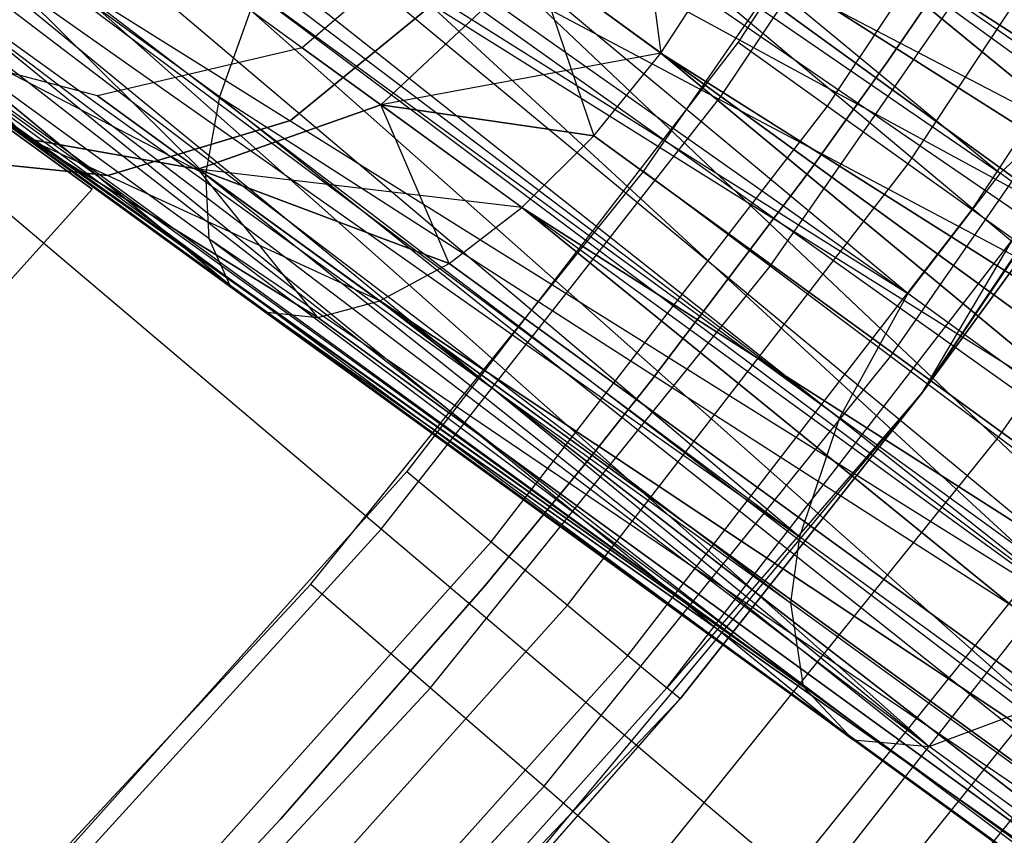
# Model space of a CAD drawing. Extents: x 0.3 to 7.1, y -3.38 to 3.38.
# Tile 249 of 256: x 4.89 to 5.11, y -1.15 to -0.97. Entities that reach past the tile are written whole.
import ezdxf

# ---------------------------------------------------------------- set-up
doc = ezdxf.new("R2010")
doc.units = 0
doc.header["$LTSCALE"] = 2.54
doc.layers.get('0').update_dxf_attribs({"linetype": 'CONTINUOUS'})

# ---------------------------------------------------------------- blocks, each defined once
blk = doc.blocks.new('SINGLES_B_BB_STL')
at = {"color": 0}
for p, q in [((4.83543, -0.77185, 41.63722), (5.11344, -1.00119, 41.47787)), ((4.83543, -0.77185, 41.63722), (5.11344, -1.00119, 41.47787)), ((5.09264, -1.02825, 41.47603), (4.80861, -0.79193, 41.63025)), ((4.80861, -0.79193, 41.63025), (5.11344, -1.00119, 41.47787)), ((4.80861, -0.79193, 41.63025), (5.11344, -1.00119, 41.47787)), ((5.09264, -1.02825, 41.47603), (4.80861, -0.79193, 41.63025)), ((4.79167, -0.81606, 41.63059), (5.09264, -1.02825, 41.47603)), ((4.79167, -0.81606, 41.63059), (5.09264, -1.02825, 41.47603)), ((4.78459, -0.83463, 41.63424), (5.07732, -1.05623, 41.48405)), ((4.78459, -0.83463, 41.63424), (5.07732, -1.05623, 41.48405)), ((4.78459, -0.83463, 41.63424), (5.09264, -1.02825, 41.47603)), ((4.78459, -0.83463, 41.63424), (5.09264, -1.02825, 41.47603)), ((5.06831, -1.08296, 41.50071), (4.78296, -0.84162, 41.6362)), ((4.78296, -0.84162, 41.6362), (5.07732, -1.05623, 41.48405)), ((4.78296, -0.84162, 41.6362), (5.07732, -1.05623, 41.48405)), ((5.06831, -1.08296, 41.50071), (4.78296, -0.84162, 41.6362)), ((4.78143, -0.8689, 41.64662), (5.06831, -1.08296, 41.50071)), ((4.78143, -0.8689, 41.64662), (5.06831, -1.08296, 41.50071)), ((5.1218, -0.86997, 42.10421), (5.05449, -0.9717, 42.10421)), ((5.1218, -0.86997, 42.10421), (5.05449, -0.9717, 42.10421)), ((4.97984, -0.87667, 41.76202), (5.19682, -1.02719, 41.64151)), ((4.97984, -0.87667, 41.76202), (5.19682, -1.02719, 41.64151)), ((5.05058, -0.98394, 5.06027), (5.11955, -0.88124, 5.06027)), ((5.05058, -0.98394, 5.06027), (5.11955, -0.88124, 5.06027)), ((4.7835, -0.88259, 41.65345), (5.06631, -1.09781, 41.51479)), ((4.7835, -0.88259, 41.65345), (5.06631, -1.09781, 41.51479)), ((4.7835, -0.88259, 41.65345), (5.06831, -1.08296, 41.50071)), ((4.7835, -0.88259, 41.65345), (5.06831, -1.08296, 41.50071)), ((5.0746, -0.98609, 42.10029), (5.1429, -0.88285, 42.10029)), ((5.0746, -0.98609, 42.10029), (5.1429, -0.88285, 42.10029)), ((4.99942, -0.88933, 14.39164), (5.28326, -1.09555, 14.58838)), ((4.99942, -0.88933, 14.39164), (5.28326, -1.09555, 14.58838)), ((4.99942, -0.88933, 13.86962), (5.28326, -1.09555, 13.67289)), ((4.99942, -0.88933, 13.86962), (5.28326, -1.09555, 13.67289)), ((5.09274, -0.99907, 42.08893), (5.16194, -0.89447, 42.08893)), ((5.09274, -0.99907, 42.08893), (5.16194, -0.89447, 42.08893)), ((5.06912, -1.11663, 41.54115), (4.78817, -0.89773, 41.66237)), ((4.78817, -0.89773, 41.66237), (5.06631, -1.09781, 41.51479)), ((4.78817, -0.89773, 41.66237), (5.06631, -1.09781, 41.51479)), ((5.06912, -1.11663, 41.54115), (4.78817, -0.89773, 41.66237)), ((5.09602, -1.05037, 41.65421), (5.1966, -0.90089, 41.65421)), ((5.09602, -1.05037, 41.65421), (5.1966, -0.90089, 41.65421)), ((5.05058, -0.98394, 5.06027), (4.93972, -0.9034, 5.19861)), ((5.05058, -0.98394, 5.06027), (4.93972, -0.9034, 5.19861)), ((5.0332, -1.00079, 42.18421), (5.10119, -0.90287, 42.18421)), ((5.0332, -1.00079, 42.18421), (5.10119, -0.90287, 42.18421)), ((5.10713, -1.00936, 42.07123), (5.17704, -0.90369, 42.07123)), ((5.10713, -1.00936, 42.07123), (5.17704, -0.90369, 42.07123)), ((5.25085, -1.12945, 14.59795), (4.98323, -0.90543, 14.39938)), ((5.25085, -1.12945, 14.59795), (4.98323, -0.90543, 14.39938)), ((5.28326, -1.09555, 14.58838), (4.98323, -0.90543, 14.39938)), ((5.28326, -1.09555, 14.58838), (4.98323, -0.90543, 14.39938)), ((4.98323, -0.90543, 13.86189), (5.28326, -1.09555, 13.67289)), ((4.98323, -0.90543, 13.86189), (5.28326, -1.09555, 13.67289)), ((5.19682, -1.02719, 41.64151), (4.96908, -0.90835, 41.76883)), ((4.96908, -0.90835, 41.76883), (5.18314, -1.05513, 41.65211)), ((4.96908, -0.90835, 41.76883), (5.18314, -1.05513, 41.65211)), ((5.19682, -1.02719, 41.64151), (4.96908, -0.90835, 41.76883)), ((5.02873, -0.91063, 14.06071), (5.03714, -0.97418, 14.04018)), ((5.02873, -0.91063, 14.06071), (5.03714, -0.97418, 14.04018)), ((5.19009, -0.91165, 42.02421), (5.09602, -1.05037, 41.65421)), ((5.19009, -0.91165, 42.02421), (5.09602, -1.05037, 41.65421)), ((4.80267, -0.92285, 41.68102), (5.06912, -1.11663, 41.54115)), ((4.80267, -0.92285, 41.68102), (5.06912, -1.11663, 41.54115)), ((5.0617, -1.02213, 42.18019), (5.13114, -0.92212, 42.18019)), ((5.0617, -1.02213, 42.18019), (5.13114, -0.92212, 42.18019)), ((4.80488, -0.92555, 41.68339), (5.06912, -1.11663, 41.54115)), ((4.80488, -0.92555, 41.68339), (5.06912, -1.11663, 41.54115)), ((4.96816, -0.92406, 14.40201), (5.25085, -1.12945, 14.59795)), ((5.22863, -1.17074, 14.58838), (4.96816, -0.92406, 14.40201)), ((5.22863, -1.17074, 14.58838), (4.96816, -0.92406, 14.40201)), ((4.96816, -0.92406, 14.40201), (5.25085, -1.12945, 14.59795)), ((5.25085, -1.12945, 13.66332), (4.96816, -0.92406, 13.85926)), ((4.96816, -0.92406, 13.85926), (5.28326, -1.09555, 13.67289)), ((4.96816, -0.92406, 13.85926), (5.28326, -1.09555, 13.67289)), ((5.25085, -1.12945, 13.66332), (4.96816, -0.92406, 13.85926)), ((4.8595, -0.92708, 13.95819), (4.93468, -1.00146, 13.89833)), ((4.93468, -1.00146, 14.36293), (4.8595, -0.92708, 14.30308)), ((4.93785, -0.98401, 13.88201), (4.8595, -0.92708, 13.95819)), ((4.93785, -0.98401, 13.88201), (4.8595, -0.92708, 13.95819)), ((4.8595, -0.92708, 13.95819), (4.93468, -1.00146, 13.89833)), ((4.93785, -0.98401, 14.37926), (4.8595, -0.92708, 14.30308)), ((4.93468, -1.00146, 14.36293), (4.8595, -0.92708, 14.30308)), ((4.93785, -0.98401, 14.37926), (4.8595, -0.92708, 14.30308)), ((5.14072, -1.10646, 41.6439), (4.95129, -0.93204, 41.76851)), ((4.95129, -0.93204, 41.76851), (5.18314, -1.05513, 41.65211)), ((4.95129, -0.93204, 41.76851), (5.18314, -1.05513, 41.65211)), ((4.95129, -0.93204, 41.76851), (5.16343, -1.08311, 41.6531)), ((4.95129, -0.93204, 41.76851), (5.16343, -1.08311, 41.6531)), ((5.14072, -1.10646, 41.6439), (4.95129, -0.93204, 41.76851)), ((5.36755, -1.13227, 14.45186), (5.0605, -0.93371, 14.23145)), ((5.36755, -1.13227, 14.45186), (5.0605, -0.93371, 14.23145)), ((5.35253, -1.17374, 14.43327), (5.0605, -0.93371, 14.23145)), ((5.35253, -1.17374, 14.43327), (5.0605, -0.93371, 14.23145)), ((5.0605, -0.93371, 14.02982), (5.36755, -1.13227, 13.80941)), ((5.0605, -0.93371, 14.02982), (5.36755, -1.13227, 13.80941)), ((5.0605, -0.93371, 14.02982), (5.35253, -1.17374, 13.82799)), ((5.0605, -0.93371, 14.02982), (5.35253, -1.17374, 13.82799)), ((5.08878, -1.0424, 42.16836), (5.15959, -0.9404, 42.16836)), ((5.08878, -1.0424, 42.16836), (5.15959, -0.9404, 42.16836)), ((4.82276, -0.94202, 41.70038), (5.06912, -1.11663, 41.54115)), ((4.82276, -0.94202, 41.70038), (5.06912, -1.11663, 41.54115)), ((4.99278, -0.94195, 14.10822), (4.95644, -0.97299, 14.10565)), ((4.99278, -0.94195, 14.15305), (4.95644, -0.97299, 14.15562)), ((4.99278, -0.94195, 14.10822), (4.95644, -0.97299, 14.10565)), ((4.99278, -0.94195, 14.15305), (4.95644, -0.97299, 14.15562)), ((5.08819, -0.97603, 41.9), (5.11102, -0.94264, 41.9)), ((5.11102, -0.94264, 41.7), (5.08819, -0.97603, 41.7)), ((5.11102, -0.94264, 41.7), (5.08819, -0.97603, 41.7)), ((5.08819, -0.97603, 41.9), (5.11102, -0.94264, 41.9)), ((4.93582, -0.94451, 41.76495), (5.14072, -1.10646, 41.6439)), ((4.93582, -0.94451, 41.76495), (5.14072, -1.10646, 41.6439)), ((4.95509, -0.94415, 14.39938), (5.22863, -1.17074, 14.58838)), ((4.95509, -0.94415, 14.39938), (5.22863, -1.17074, 14.58838)), ((4.95509, -0.94415, 13.86189), (5.22863, -1.17074, 13.67289)), ((4.95509, -0.94415, 13.86189), (5.22863, -1.17074, 13.67289)), ((4.95509, -0.94415, 13.86189), (5.25085, -1.12945, 13.66332)), ((4.95509, -0.94415, 13.86189), (5.25085, -1.12945, 13.66332)), ((5.08041, -1.12866, 41.57321), (4.8306, -0.94712, 41.70694)), ((4.8306, -0.94712, 41.70694), (5.06912, -1.11663, 41.54115)), ((4.8306, -0.94712, 41.70694), (5.06912, -1.11663, 41.54115)), ((5.08041, -1.12866, 41.57321), (4.8306, -0.94712, 41.70694)), ((4.90915, -1.0048, 14.22658), (4.83217, -0.94887, 14.22658)), ((4.83217, -0.94887, 14.02658), (4.90915, -1.0048, 14.02658)), ((4.90915, -1.0048, 14.22658), (4.83217, -0.94887, 14.22658)), ((4.83217, -0.94887, 14.02658), (4.90915, -1.0048, 14.02658)), ((4.92946, -0.94834, 41.76296), (5.14072, -1.10646, 41.6439)), ((4.92946, -0.94834, 41.76296), (5.14072, -1.10646, 41.6439)), ((4.84307, -0.9533, 41.71655), (5.08041, -1.12866, 41.57321)), ((4.84307, -0.9533, 41.71655), (5.08041, -1.12866, 41.57321)), ((5.00863, -0.95346, 14.06789), (4.9741, -0.98582, 14.06071)), ((4.9741, -0.98582, 14.20056), (5.00863, -0.95346, 14.19337)), ((5.00863, -0.95346, 14.06789), (4.9741, -0.98582, 14.06071)), ((4.9741, -0.98582, 14.20056), (5.00863, -0.95346, 14.19337)), ((5.03714, -0.97418, 14.04018), (5.00863, -0.95346, 14.06789)), ((5.00863, -0.95346, 14.06789), (5.02207, -0.99281, 14.03755)), ((5.00863, -0.95346, 14.06789), (5.02207, -0.99281, 14.03755)), ((5.00863, -0.95346, 14.19337), (5.03714, -0.97418, 14.22109)), ((5.03714, -0.97418, 14.04018), (5.00863, -0.95346, 14.06789)), ((5.00863, -0.95346, 14.19337), (5.03714, -0.97418, 14.22109)), ((5.03714, -0.97418, 14.22109), (5.0502, -0.95409, 14.22372)), ((5.03714, -0.97418, 14.04018), (5.0502, -0.95409, 14.03755)), ((5.03714, -0.97418, 14.22109), (5.0502, -0.95409, 14.22372)), ((5.03714, -0.97418, 14.04018), (5.0502, -0.95409, 14.03755)), ((5.35253, -1.17374, 14.43327), (5.0502, -0.95409, 14.22372)), ((5.35253, -1.17374, 14.43327), (5.0502, -0.95409, 14.22372)), ((5.0502, -0.95409, 14.03755), (5.35253, -1.17374, 13.82799)), ((5.0502, -0.95409, 14.03755), (5.35253, -1.17374, 13.82799)), ((5.11306, -1.06058, 42.1493), (5.18511, -0.9568, 42.1493)), ((5.11306, -1.06058, 42.1493), (5.18511, -0.9568, 42.1493)), ((4.90376, -0.95821, 41.75264), (5.11867, -1.12214, 41.62686)), ((5.14072, -1.10646, 41.6439), (4.90376, -0.95821, 41.75264)), ((4.90376, -0.95821, 41.75264), (5.11867, -1.12214, 41.62686)), ((4.90376, -0.95821, 41.75264), (5.09746, -1.13016, 41.60224)), ((4.90376, -0.95821, 41.75264), (5.09746, -1.13016, 41.60224)), ((5.14072, -1.10646, 41.6439), (4.90376, -0.95821, 41.75264)), ((4.8742, -0.96057, 41.73706), (5.09746, -1.13016, 41.60224)), ((4.8742, -0.96057, 41.73706), (5.09746, -1.13016, 41.60224)), ((4.8742, -0.96057, 41.73706), (5.08041, -1.12866, 41.57321)), ((4.8742, -0.96057, 41.73706), (5.08041, -1.12866, 41.57321)), ((4.89055, -0.96036, 41.74614), (5.09746, -1.13016, 41.60224)), ((4.89055, -0.96036, 41.74614), (5.09746, -1.13016, 41.60224)), ((4.98703, -0.96216, 41.9), (4.9538, -0.98932, 41.9)), ((4.9538, -0.98932, 41.7), (4.98703, -0.96216, 41.7)), ((4.9538, -0.98932, 41.7), (4.98703, -0.96216, 41.7)), ((4.98703, -0.96216, 41.9), (4.9538, -0.98932, 41.9)), ((4.94479, -0.96453, 14.39164), (4.93785, -0.98401, 14.37926)), ((4.94479, -0.96453, 13.86962), (4.93785, -0.98401, 13.88201)), ((4.94479, -0.96453, 14.39164), (4.93785, -0.98401, 14.37926)), ((4.94479, -0.96453, 13.86962), (4.93785, -0.98401, 13.88201)), ((4.94479, -0.96453, 14.39164), (5.22863, -1.17074, 14.58838)), ((4.94479, -0.96453, 14.39164), (5.22863, -1.17074, 14.58838)), ((4.94479, -0.96453, 14.39164), (5.22168, -1.20998, 14.56186)), ((4.94479, -0.96453, 14.39164), (5.22168, -1.20998, 14.56186)), ((4.94479, -0.96453, 13.86962), (5.22863, -1.17074, 13.67289)), ((4.94479, -0.96453, 13.86962), (5.22863, -1.17074, 13.67289)), ((4.86833, -0.96711, 13.9829), (4.94014, -1.02641, 13.93882)), ((4.89488, -0.99352, 14.01272), (4.86833, -0.96711, 13.9829)), ((4.94014, -1.02641, 14.32245), (4.86833, -0.96711, 14.27836)), ((4.86833, -0.96711, 14.27836), (4.89488, -0.99352, 14.24855)), ((4.93468, -1.00146, 13.89833), (4.86833, -0.96711, 13.9829)), ((4.93468, -1.00146, 13.89833), (4.86833, -0.96711, 13.9829)), ((4.93546, -1.01588, 13.91764), (4.86833, -0.96711, 13.9829)), ((4.93546, -1.01588, 13.91764), (4.86833, -0.96711, 13.9829)), ((4.86833, -0.96711, 13.9829), (4.94014, -1.02641, 13.93882)), ((4.93546, -1.01588, 14.34362), (4.86833, -0.96711, 14.27836)), ((4.94014, -1.02641, 14.32245), (4.86833, -0.96711, 14.27836)), ((4.93546, -1.01588, 14.34362), (4.86833, -0.96711, 14.27836)), ((4.93468, -1.00146, 14.36293), (4.86833, -0.96711, 14.27836)), ((4.93468, -1.00146, 14.36293), (4.86833, -0.96711, 14.27836)), ((4.89488, -0.99352, 14.01272), (4.86833, -0.96711, 13.9829)), ((4.86833, -0.96711, 14.27836), (4.89488, -0.99352, 14.24855)), ((4.91036, -0.98379, 14.09854), (4.86509, -0.97189, 14.08851)), ((4.86509, -0.97189, 14.08851), (4.89488, -0.99352, 14.01272)), ((4.86509, -0.97189, 14.08851), (4.89488, -0.99352, 14.01272)), ((4.91036, -0.98379, 14.16273), (4.86509, -0.97189, 14.17276)), ((4.91036, -0.98379, 14.09854), (4.86509, -0.97189, 14.08851)), ((4.89488, -0.99352, 14.24855), (4.86509, -0.97189, 14.17276)), ((4.91036, -0.98379, 14.16273), (4.86509, -0.97189, 14.17276)), ((4.89488, -0.99352, 14.24855), (4.86509, -0.97189, 14.17276)), ((5.05449, -0.9717, 42.10421), (4.97994, -1.06825, 42.10421)), ((5.05449, -0.9717, 42.10421), (4.97994, -1.06825, 42.10421)), ((5.05449, -0.9717, 42.10421), (5.0746, -0.98609, 42.10029)), ((5.05449, -0.9717, 42.10421), (5.0746, -0.98609, 42.10029)), ((4.95644, -0.97299, 14.10565), (4.91036, -0.98379, 14.09854)), ((4.95644, -0.97299, 14.15562), (4.91036, -0.98379, 14.16273)), ((4.95644, -0.97299, 14.10565), (4.91036, -0.98379, 14.09854)), ((4.95644, -0.97299, 14.15562), (4.91036, -0.98379, 14.16273)), ((4.95644, -0.97299, 14.10565), (4.9741, -0.98582, 14.06071)), ((4.95644, -0.97299, 14.10565), (4.9741, -0.98582, 14.06071)), ((4.95644, -0.97299, 14.15562), (4.95644, -0.97299, 14.10565)), ((4.95644, -0.97299, 14.15562), (4.95644, -0.97299, 14.10565)), ((4.9741, -0.98582, 14.20056), (4.95644, -0.97299, 14.15562)), ((4.9741, -0.98582, 14.20056), (4.95644, -0.97299, 14.15562)), ((5.03714, -0.97418, 14.22109), (4.9741, -0.98582, 14.20056)), ((5.03714, -0.97418, 14.22109), (4.9741, -0.98582, 14.20056)), ((5.02207, -0.99281, 14.22372), (5.03714, -0.97418, 14.22109)), ((5.02207, -0.99281, 14.03755), (5.03714, -0.97418, 14.04018)), ((5.02207, -0.99281, 14.22372), (5.03714, -0.97418, 14.22109)), ((5.02207, -0.99281, 14.03755), (5.03714, -0.97418, 14.04018)), ((5.35253, -1.17374, 14.43327), (5.03714, -0.97418, 14.22109)), ((5.35253, -1.17374, 14.43327), (5.03714, -0.97418, 14.22109)), ((5.32439, -1.21246, 14.43327), (5.03714, -0.97418, 14.22109)), ((5.32439, -1.21246, 14.43327), (5.03714, -0.97418, 14.22109)), ((5.03714, -0.97418, 14.04018), (5.35253, -1.17374, 13.82799)), ((5.03714, -0.97418, 14.04018), (5.35253, -1.17374, 13.82799)), ((5.03714, -0.97418, 14.04018), (5.32439, -1.21246, 13.82799)), ((5.03714, -0.97418, 14.04018), (5.32439, -1.21246, 13.82799)), ((5.07072, -1.00049, 41.9), (5.08819, -0.97603, 41.9)), ((5.08819, -0.97603, 41.7), (5.07072, -1.00049, 41.7)), ((5.08819, -0.97603, 41.7), (5.07072, -1.00049, 41.7)), ((5.07072, -1.00049, 41.9), (5.08819, -0.97603, 41.9)), ((5.08819, -0.97603, 41.7), (5.08819, -0.97603, 41.9)), ((5.08819, -0.97603, 41.7), (5.08819, -0.97603, 41.9)), ((5.13622, -0.97979, 41.48944), (5.11344, -1.00119, 41.47787)), ((5.13622, -0.97979, 41.48944), (5.11344, -1.00119, 41.47787)), ((4.91036, -0.98379, 14.09854), (4.93305, -1.00028, 14.04079)), ((4.91036, -0.98379, 14.09854), (4.93305, -1.00028, 14.04079)), ((4.91036, -0.98379, 14.16273), (4.91036, -0.98379, 14.09854)), ((4.91036, -0.98379, 14.16273), (4.91036, -0.98379, 14.09854)), ((4.93305, -1.00028, 14.22048), (4.91036, -0.98379, 14.16273)), ((4.93305, -1.00028, 14.22048), (4.91036, -0.98379, 14.16273)), ((4.93785, -0.98401, 14.37926), (4.93468, -1.00146, 14.36293)), ((4.93785, -0.98401, 13.88201), (4.93468, -1.00146, 13.89833)), ((4.93785, -0.98401, 14.37926), (4.93468, -1.00146, 14.36293)), ((4.93785, -0.98401, 13.88201), (4.93468, -1.00146, 13.89833)), ((4.93785, -0.98401, 14.37926), (5.22168, -1.20998, 14.56186)), ((4.93785, -0.98401, 14.37926), (5.22168, -1.20998, 14.56186)), ((4.93785, -0.98401, 13.88201), (5.22168, -1.20998, 13.69941)), ((4.93785, -0.98401, 13.88201), (5.22168, -1.20998, 13.69941)), ((4.93785, -0.98401, 13.88201), (5.22863, -1.17074, 13.67289)), ((4.93785, -0.98401, 13.88201), (5.22863, -1.17074, 13.67289)), ((4.97421, -1.08127, 5.06027), (5.05058, -0.98394, 5.06027)), ((4.97421, -1.08127, 5.06027), (5.05058, -0.98394, 5.06027)), ((5.15347, -1.0587, 4.91283), (5.05058, -0.98394, 5.06027)), ((5.15347, -1.0587, 4.91283), (5.05058, -0.98394, 5.06027)), ((4.9741, -0.98582, 14.06071), (4.93305, -1.00028, 14.04079)), ((4.93305, -1.00028, 14.22048), (4.9741, -0.98582, 14.20056)), ((4.9741, -0.98582, 14.06071), (4.93305, -1.00028, 14.04079)), ((4.93305, -1.00028, 14.22048), (4.9741, -0.98582, 14.20056)), ((4.9741, -0.98582, 14.06071), (5.02207, -0.99281, 14.03755)), ((4.98949, -1.02152, 14.01743), (4.9741, -0.98582, 14.06071)), ((4.98949, -1.02152, 14.01743), (4.9741, -0.98582, 14.06071)), ((5.00587, -1.0089, 14.02982), (4.9741, -0.98582, 14.06071)), ((5.00587, -1.0089, 14.02982), (4.9741, -0.98582, 14.06071)), ((4.9741, -0.98582, 14.06071), (5.02207, -0.99281, 14.03755)), ((5.02207, -0.99281, 14.22372), (4.9741, -0.98582, 14.20056)), ((5.02207, -0.99281, 14.22372), (4.9741, -0.98582, 14.20056)), ((5.00587, -1.0089, 14.23145), (4.9741, -0.98582, 14.20056)), ((5.00587, -1.0089, 14.23145), (4.9741, -0.98582, 14.20056)), ((4.99894, -1.08407, 42.10029), (5.0746, -0.98609, 42.10029)), ((4.99894, -1.08407, 42.10029), (5.0746, -0.98609, 42.10029)), ((5.0746, -0.98609, 42.10029), (5.09274, -0.99907, 42.08893)), ((5.0746, -0.98609, 42.10029), (5.09274, -0.99907, 42.08893)), ((4.9538, -0.98932, 41.9), (4.9127, -1.00169, 41.9)), ((4.9127, -1.00169, 41.7), (4.9538, -0.98932, 41.7)), ((4.9127, -1.00169, 41.7), (4.9538, -0.98932, 41.7)), ((4.9538, -0.98932, 41.9), (4.9127, -1.00169, 41.9)), ((4.9538, -0.98932, 41.7), (4.9538, -0.98932, 41.9)), ((4.9538, -0.98932, 41.7), (4.9538, -0.98932, 41.9)), ((4.97421, -1.08127, 5.06027), (4.86961, -0.99276, 5.19861)), ((4.97421, -1.08127, 5.06027), (4.86961, -0.99276, 5.19861)), ((4.94014, -1.02641, 14.32245), (4.89488, -0.99352, 14.24855)), ((4.94845, -1.03245, 14.30065), (4.89488, -0.99352, 14.24855)), ((4.89488, -0.99352, 14.01272), (4.95992, -1.03365, 13.9818)), ((4.93305, -1.00028, 14.04079), (4.89488, -0.99352, 14.01272)), ((4.97387, -1.02993, 14.26016), (4.89488, -0.99352, 14.24855)), ((4.89488, -0.99352, 14.24855), (4.93305, -1.00028, 14.22048)), ((4.97387, -1.02993, 14.26016), (4.89488, -0.99352, 14.24855)), ((4.95992, -1.03365, 14.27947), (4.89488, -0.99352, 14.24855)), ((4.94014, -1.02641, 13.93882), (4.89488, -0.99352, 14.01272)), ((4.94014, -1.02641, 13.93882), (4.89488, -0.99352, 14.01272)), ((4.94845, -1.03245, 13.96062), (4.89488, -0.99352, 14.01272)), ((4.94845, -1.03245, 13.96062), (4.89488, -0.99352, 14.01272)), ((4.89488, -0.99352, 14.01272), (4.95992, -1.03365, 13.9818)), ((4.94845, -1.03245, 14.30065), (4.89488, -0.99352, 14.24855)), ((4.95992, -1.03365, 14.27947), (4.89488, -0.99352, 14.24855)), ((4.94014, -1.02641, 14.32245), (4.89488, -0.99352, 14.24855)), ((4.93305, -1.00028, 14.04079), (4.89488, -0.99352, 14.01272)), ((4.89488, -0.99352, 14.24855), (4.93305, -1.00028, 14.22048)), ((5.00587, -1.0089, 14.23145), (5.02207, -0.99281, 14.22372)), ((5.00587, -1.0089, 14.02982), (5.02207, -0.99281, 14.03755)), ((5.00587, -1.0089, 14.23145), (5.02207, -0.99281, 14.22372)), ((5.00587, -1.0089, 14.02982), (5.02207, -0.99281, 14.03755)), ((5.32439, -1.21246, 14.43327), (5.02207, -0.99281, 14.22372)), ((5.32439, -1.21246, 14.43327), (5.02207, -0.99281, 14.22372)), ((5.02207, -0.99281, 14.03755), (5.32439, -1.21246, 13.82799)), ((5.02207, -0.99281, 14.03755), (5.32439, -1.21246, 13.82799)), ((4.9127, -1.00169, 41.9), (4.86999, -0.99739, 41.9)), ((4.86999, -0.99739, 41.7), (4.9127, -1.00169, 41.7)), ((4.86999, -0.99739, 41.7), (4.9127, -1.00169, 41.7)), ((4.9127, -1.00169, 41.9), (4.86999, -0.99739, 41.9)), ((4.93305, -1.00028, 14.04079), (4.98949, -1.02152, 14.01743)), ((5.00587, -1.0089, 14.23145), (4.93305, -1.00028, 14.22048)), ((4.95992, -1.03365, 13.9818), (4.93305, -1.00028, 14.04079)), ((4.95992, -1.03365, 13.9818), (4.93305, -1.00028, 14.04079)), ((4.97387, -1.02993, 14.0011), (4.93305, -1.00028, 14.04079)), ((4.97387, -1.02993, 14.0011), (4.93305, -1.00028, 14.04079)), ((4.93305, -1.00028, 14.04079), (4.98949, -1.02152, 14.01743)), ((4.98949, -1.02152, 14.24384), (4.93305, -1.00028, 14.22048)), ((5.00587, -1.0089, 14.23145), (4.93305, -1.00028, 14.22048)), ((4.98949, -1.02152, 14.24384), (4.93305, -1.00028, 14.22048)), ((4.97387, -1.02993, 14.26016), (4.93305, -1.00028, 14.22048)), ((4.97387, -1.02993, 14.26016), (4.93305, -1.00028, 14.22048)), ((4.9584, -1.09362, 42.18421), (5.0332, -1.00079, 42.18421)), ((4.9584, -1.09362, 42.18421), (5.0332, -1.00079, 42.18421)), ((5.01608, -1.09833, 42.08893), (5.09274, -0.99907, 42.08893)), ((5.01608, -1.09833, 42.08893), (5.09274, -0.99907, 42.08893)), ((5.0617, -1.02213, 42.18019), (5.0332, -1.00079, 42.18421)), ((5.0617, -1.02213, 42.18019), (5.0332, -1.00079, 42.18421)), ((5.03503, -1.04776, 41.9), (5.07072, -1.00049, 41.9)), ((5.07072, -1.00049, 41.7), (5.03503, -1.04776, 41.7)), ((5.07072, -1.00049, 41.7), (5.03503, -1.04776, 41.7)), ((5.03503, -1.04776, 41.9), (5.07072, -1.00049, 41.9)), ((5.07072, -1.00049, 41.7), (5.07072, -1.00049, 41.9)), ((5.07072, -1.00049, 41.7), (5.07072, -1.00049, 41.9)), ((5.09274, -0.99907, 42.08893), (5.10713, -1.00936, 42.07123)), ((5.09274, -0.99907, 42.08893), (5.10713, -1.00936, 42.07123)), ((4.9127, -1.00169, 41.7), (4.9127, -1.00169, 41.9)), ((4.9127, -1.00169, 41.7), (4.9127, -1.00169, 41.9)), ((5.22168, -1.20998, 14.56186), (4.93468, -1.00146, 14.36293)), ((4.93468, -1.00146, 14.36293), (5.23159, -1.23816, 14.52447)), ((4.93468, -1.00146, 14.36293), (5.23159, -1.23816, 14.52447)), ((4.93468, -1.00146, 14.36293), (4.93546, -1.01588, 14.34362)), ((5.22168, -1.20998, 14.56186), (4.93468, -1.00146, 14.36293)), ((4.93468, -1.00146, 13.89833), (4.93546, -1.01588, 13.91764)), ((4.93468, -1.00146, 14.36293), (4.93546, -1.01588, 14.34362)), ((4.93468, -1.00146, 13.89833), (4.93546, -1.01588, 13.91764)), ((4.93468, -1.00146, 13.89833), (5.22168, -1.20998, 13.69941)), ((4.93468, -1.00146, 13.89833), (5.22168, -1.20998, 13.69941)), ((5.11344, -1.00119, 41.47787), (5.09264, -1.02825, 41.47603)), ((5.11344, -1.00119, 41.47787), (5.09264, -1.02825, 41.47603)), ((5.27161, -1.11611, 41.36851), (5.11344, -1.00119, 41.47787)), ((5.27161, -1.11611, 41.36851), (5.11344, -1.00119, 41.47787)), ((4.82237, -1.10118, 14.02658), (4.90915, -1.0048, 14.02658)), ((4.90915, -1.0048, 14.22658), (4.82237, -1.10118, 14.22658)), ((4.90915, -1.0048, 14.22658), (4.82237, -1.10118, 14.22658)), ((4.82237, -1.10118, 14.02658), (4.90915, -1.0048, 14.02658)), ((4.90915, -1.0048, 14.02658), (4.90915, -1.0048, 14.22658)), ((4.90915, -1.0048, 14.02658), (4.90915, -1.0048, 14.22658)), ((4.98949, -1.02152, 14.24384), (5.00587, -1.0089, 14.23145)), ((4.98949, -1.02152, 14.01743), (5.00587, -1.0089, 14.02982)), ((4.98949, -1.02152, 14.24384), (5.00587, -1.0089, 14.23145)), ((4.98949, -1.02152, 14.01743), (5.00587, -1.0089, 14.02982)), ((5.32439, -1.21246, 14.43327), (5.00587, -1.0089, 14.23145)), ((5.32439, -1.21246, 14.43327), (5.00587, -1.0089, 14.23145)), ((5.2896, -1.23957, 14.45186), (5.00587, -1.0089, 14.23145)), ((5.2896, -1.23957, 14.45186), (5.00587, -1.0089, 14.23145)), ((5.00587, -1.0089, 14.02982), (5.32439, -1.21246, 13.82799)), ((5.00587, -1.0089, 14.02982), (5.32439, -1.21246, 13.82799)), ((5.00587, -1.0089, 14.02982), (5.2896, -1.23957, 13.80941)), ((5.00587, -1.0089, 14.02982), (5.2896, -1.23957, 13.80941)), ((5.02969, -1.10965, 42.07123), (5.10713, -1.00936, 42.07123)), ((5.02969, -1.10965, 42.07123), (5.10713, -1.00936, 42.07123)), ((5.10713, -1.00936, 42.07123), (5.11637, -1.01597, 42.04893)), ((5.10713, -1.00936, 42.07123), (5.11637, -1.01597, 42.04893)), ((4.93546, -1.01588, 14.34362), (5.23159, -1.23816, 14.52447)), ((4.93546, -1.01588, 14.34362), (5.23159, -1.23816, 14.52447)), ((4.93546, -1.01588, 14.34362), (4.94014, -1.02641, 14.32245)), ((4.93546, -1.01588, 13.91764), (4.94014, -1.02641, 13.93882)), ((4.93546, -1.01588, 14.34362), (4.94014, -1.02641, 14.32245)), ((4.93546, -1.01588, 13.91764), (4.94014, -1.02641, 13.93882)), ((4.93546, -1.01588, 13.91764), (5.23159, -1.23816, 13.7368)), ((4.93546, -1.01588, 13.91764), (5.23159, -1.23816, 13.7368)), ((4.93546, -1.01588, 13.91764), (5.22168, -1.20998, 13.69941)), ((4.93546, -1.01588, 13.91764), (5.22168, -1.20998, 13.69941)), ((5.03842, -1.11692, 42.04893), (5.11637, -1.01597, 42.04893)), ((5.03842, -1.11692, 42.04893), (5.11637, -1.01597, 42.04893)), ((5.09602, -1.05037, 42.02421), (5.11637, -1.01597, 42.04893)), ((5.09602, -1.05037, 42.02421), (5.11637, -1.01597, 42.04893)), ((5.09602, -1.05037, 42.02421), (5.11956, -1.01825, 42.02421)), ((5.11956, -1.01825, 42.02421), (5.09602, -1.05037, 41.65421)), ((5.11956, -1.01825, 42.02421), (5.09602, -1.05037, 41.65421)), ((5.09602, -1.05037, 42.02421), (5.11956, -1.01825, 42.02421)), ((4.97387, -1.02993, 14.26016), (4.98949, -1.02152, 14.24384)), ((4.97387, -1.02993, 14.0011), (4.98949, -1.02152, 14.01743)), ((4.97387, -1.02993, 14.26016), (4.98949, -1.02152, 14.24384)), ((4.97387, -1.02993, 14.0011), (4.98949, -1.02152, 14.01743)), ((4.98531, -1.11693, 42.18019), (5.0617, -1.02213, 42.18019)), ((4.98531, -1.11693, 42.18019), (5.0617, -1.02213, 42.18019)), ((5.2896, -1.23957, 14.45186), (4.98949, -1.02152, 14.24384)), ((5.2896, -1.23957, 14.45186), (4.98949, -1.02152, 14.24384)), ((4.98949, -1.02152, 14.01743), (5.2896, -1.23957, 13.80941)), ((4.98949, -1.02152, 14.01743), (5.2896, -1.23957, 13.80941)), ((5.08878, -1.0424, 42.16836), (5.0617, -1.02213, 42.18019)), ((5.08878, -1.0424, 42.16836), (5.0617, -1.02213, 42.18019)), ((5.23159, -1.23816, 14.52447), (4.94014, -1.02641, 14.32245)), ((5.23159, -1.23816, 14.52447), (4.94014, -1.02641, 14.32245)), ((4.94014, -1.02641, 13.93882), (5.23159, -1.23816, 13.7368)), ((4.94014, -1.02641, 13.93882), (5.23159, -1.23816, 13.7368)), ((4.95992, -1.03365, 14.27947), (4.97387, -1.02993, 14.26016)), ((4.95992, -1.03365, 13.9818), (4.97387, -1.02993, 14.0011)), ((4.95992, -1.03365, 14.27947), (4.97387, -1.02993, 14.26016)), ((4.95992, -1.03365, 13.9818), (4.97387, -1.02993, 14.0011)), ((5.2896, -1.23957, 14.45186), (4.97387, -1.02993, 14.26016)), ((5.2896, -1.23957, 14.45186), (4.97387, -1.02993, 14.26016)), ((5.25611, -1.24884, 14.48477), (4.97387, -1.02993, 14.26016)), ((5.25611, -1.24884, 14.48477), (4.97387, -1.02993, 14.26016)), ((4.97387, -1.02993, 14.0011), (5.2896, -1.23957, 13.80941)), ((4.97387, -1.02993, 14.0011), (5.2896, -1.23957, 13.80941)), ((4.97387, -1.02993, 14.0011), (5.25611, -1.24884, 13.7765)), ((4.97387, -1.02993, 14.0011), (5.25611, -1.24884, 13.7765)), ((5.09264, -1.02825, 41.47603), (5.07732, -1.05623, 41.48405)), ((5.09264, -1.02825, 41.47603), (5.07732, -1.05623, 41.48405)), ((5.25068, -1.14307, 41.36676), (5.09264, -1.02825, 41.47603)), ((5.25068, -1.14307, 41.36676), (5.09264, -1.02825, 41.47603)), ((5.25611, -1.24884, 14.48477), (4.94845, -1.03245, 14.30065)), ((4.94845, -1.03245, 14.30065), (4.95992, -1.03365, 14.27947)), ((5.25611, -1.24884, 14.48477), (4.94845, -1.03245, 14.30065)), ((5.23159, -1.23816, 14.52447), (4.94845, -1.03245, 14.30065)), ((5.23159, -1.23816, 14.52447), (4.94845, -1.03245, 14.30065)), ((4.94845, -1.03245, 13.96062), (5.23159, -1.23816, 13.7368)), ((4.94845, -1.03245, 13.96062), (4.95992, -1.03365, 13.9818)), ((4.94845, -1.03245, 14.30065), (4.95992, -1.03365, 14.27947)), ((4.94845, -1.03245, 13.96062), (4.95992, -1.03365, 13.9818)), ((4.94845, -1.03245, 13.96062), (5.25611, -1.24884, 13.7765)), ((4.94845, -1.03245, 13.96062), (5.25611, -1.24884, 13.7765)), ((4.94845, -1.03245, 13.96062), (5.23159, -1.23816, 13.7368)), ((5.25611, -1.24884, 14.48477), (4.95992, -1.03365, 14.27947)), ((5.25611, -1.24884, 14.48477), (4.95992, -1.03365, 14.27947)), ((4.95992, -1.03365, 13.9818), (5.25611, -1.24884, 13.7765)), ((4.95992, -1.03365, 13.9818), (5.25611, -1.24884, 13.7765)), ((5.01087, -1.13908, 42.16836), (5.08878, -1.0424, 42.16836)), ((5.01087, -1.13908, 42.16836), (5.08878, -1.0424, 42.16836)), ((5.11306, -1.06058, 42.1493), (5.08878, -1.0424, 42.16836)), ((5.11306, -1.06058, 42.1493), (5.08878, -1.0424, 42.16836)), ((5.02079, -1.0657, 41.9), (5.03503, -1.04776, 41.9)), ((5.03503, -1.04776, 41.7), (5.02079, -1.0657, 41.7)), ((5.03503, -1.04776, 41.7), (5.02079, -1.0657, 41.7)), ((5.02079, -1.0657, 41.9), (5.03503, -1.04776, 41.9)), ((5.03503, -1.04776, 41.7), (5.03503, -1.04776, 41.9)), ((5.03503, -1.04776, 41.7), (5.03503, -1.04776, 41.9)), ((4.9806, -1.18873, 41.65421), (5.09602, -1.05037, 41.65421)), ((4.9806, -1.18873, 41.65421), (5.09602, -1.05037, 41.65421)), ((5.09602, -1.05037, 42.02421), (5.03842, -1.11692, 42.04893)), ((5.09602, -1.05037, 42.02421), (5.03842, -1.11692, 42.04893)), ((5.09602, -1.05037, 41.65421), (5.04143, -1.11943, 42.02421)), ((5.04143, -1.11943, 42.02421), (5.09602, -1.05037, 42.02421)), ((5.09602, -1.05037, 41.65421), (5.04143, -1.11943, 42.02421)), ((5.04143, -1.11943, 42.02421), (5.09602, -1.05037, 42.02421)), ((5.09602, -1.05037, 42.02421), (5.09602, -1.05037, 41.65421)), ((5.09602, -1.05037, 42.02421), (5.09602, -1.05037, 41.65421)), ((5.07732, -1.05623, 41.48405), (5.06831, -1.08296, 41.50071)), ((5.07732, -1.05623, 41.48405), (5.06831, -1.08296, 41.50071)), ((5.2359, -1.17144, 41.3744), (5.07732, -1.05623, 41.48405)), ((5.2359, -1.17144, 41.3744), (5.07732, -1.05623, 41.48405)), ((5.0713, -1.16342, 4.91283), (5.15347, -1.0587, 4.91283)), ((5.0713, -1.16342, 4.91283), (5.15347, -1.0587, 4.91283)), ((5.03379, -1.15895, 42.1493), (5.11306, -1.06058, 42.1493)), ((5.03379, -1.15895, 42.1493), (5.11306, -1.06058, 42.1493)), ((5.13334, -1.07576, 42.12397), (5.11306, -1.06058, 42.1493)), ((5.13334, -1.07576, 42.12397), (5.11306, -1.06058, 42.1493)), ((4.99758, -1.09392, 41.9), (5.02079, -1.0657, 41.9)), ((5.02079, -1.0657, 41.7), (4.99758, -1.09392, 41.7)), ((5.02079, -1.0657, 41.7), (4.99758, -1.09392, 41.7)), ((4.99758, -1.09392, 41.9), (5.02079, -1.0657, 41.9)), ((5.02079, -1.0657, 41.7), (5.02079, -1.0657, 41.9)), ((5.02079, -1.0657, 41.7), (5.02079, -1.0657, 41.9)), ((4.97994, -1.06825, 42.10421), (4.89854, -1.1591, 42.10421)), ((4.97994, -1.06825, 42.10421), (4.89854, -1.1591, 42.10421)), ((4.97994, -1.06825, 42.10421), (4.99894, -1.08407, 42.10029)), ((4.97994, -1.06825, 42.10421), (4.99894, -1.08407, 42.10029)), ((5.05294, -1.17554, 42.12397), (5.13334, -1.07576, 42.12397)), ((5.05294, -1.17554, 42.12397), (5.13334, -1.07576, 42.12397)), ((4.89087, -1.1727, 5.06027), (4.97421, -1.08127, 5.06027)), ((4.89087, -1.1727, 5.06027), (4.97421, -1.08127, 5.06027)), ((5.0713, -1.16342, 4.91283), (4.97421, -1.08127, 5.06027)), ((5.0713, -1.16342, 4.91283), (4.97421, -1.08127, 5.06027)), ((5.06831, -1.08296, 41.50071), (5.06631, -1.09781, 41.51479)), ((5.06831, -1.08296, 41.50071), (5.06631, -1.09781, 41.51479)), ((5.22799, -1.19897, 41.3903), (5.06831, -1.08296, 41.50071)), ((5.22799, -1.19897, 41.3903), (5.06831, -1.08296, 41.50071)), ((4.91633, -1.17626, 42.10029), (4.99894, -1.08407, 42.10029)), ((4.91633, -1.17626, 42.10029), (4.99894, -1.08407, 42.10029)), ((4.99894, -1.08407, 42.10029), (5.01608, -1.09833, 42.08893)), ((4.99894, -1.08407, 42.10029), (5.01608, -1.09833, 42.08893)), ((5.06735, -1.18802, 42.09363), (5.1486, -1.08718, 42.09363)), ((5.06735, -1.18802, 42.09363), (5.1486, -1.08718, 42.09363)), ((4.87717, -1.18087, 42.18421), (4.9584, -1.09362, 42.18421)), ((4.87717, -1.18087, 42.18421), (4.9584, -1.09362, 42.18421)), ((4.95153, -1.14647, 41.9), (4.99758, -1.09392, 41.9)), ((4.99758, -1.09392, 41.7), (4.95153, -1.14647, 41.7)), ((4.99758, -1.09392, 41.7), (4.95153, -1.14647, 41.7)), ((4.95153, -1.14647, 41.9), (4.99758, -1.09392, 41.9)), ((4.9584, -1.09362, 42.18421), (4.98531, -1.11693, 42.18019)), ((4.9584, -1.09362, 42.18421), (4.98531, -1.11693, 42.18019)), ((4.99758, -1.09392, 41.7), (4.99758, -1.09392, 41.9)), ((4.99758, -1.09392, 41.7), (4.99758, -1.09392, 41.9)), ((5.07629, -1.19577, 42.05981), (5.15808, -1.09427, 42.05981)), ((5.07629, -1.19577, 42.05981), (5.15808, -1.09427, 42.05981)), ((4.93239, -1.19174, 42.08893), (5.01608, -1.09833, 42.08893)), ((4.93239, -1.19174, 42.08893), (5.01608, -1.09833, 42.08893)), ((5.01608, -1.09833, 42.08893), (5.02969, -1.10965, 42.07123)), ((5.01608, -1.09833, 42.08893), (5.02969, -1.10965, 42.07123)), ((5.06631, -1.09781, 41.51479), (5.06912, -1.11663, 41.54115)), ((5.22693, -1.21451, 41.40373), (5.06631, -1.09781, 41.51479)), ((5.06631, -1.09781, 41.51479), (5.06912, -1.11663, 41.54115)), ((5.22693, -1.21451, 41.40373), (5.06631, -1.09781, 41.51479)), ((4.94513, -1.20403, 42.07123), (5.02969, -1.10965, 42.07123)), ((4.94513, -1.20403, 42.07123), (5.02969, -1.10965, 42.07123)), ((5.02969, -1.10965, 42.07123), (5.03842, -1.11692, 42.04893)), ((5.02969, -1.10965, 42.07123), (5.03842, -1.11692, 42.04893)), ((4.98531, -1.11693, 42.18019), (4.90234, -1.20604, 42.18019)), ((4.98531, -1.11693, 42.18019), (4.90234, -1.20604, 42.18019)), ((4.95331, -1.21191, 42.04893), (5.03842, -1.11692, 42.04893)), ((4.95331, -1.21191, 42.04893), (5.03842, -1.11692, 42.04893)), ((4.98531, -1.11693, 42.18019), (5.01087, -1.13908, 42.16836)), ((4.98531, -1.11693, 42.18019), (5.01087, -1.13908, 42.16836)), ((5.04143, -1.11943, 42.02421), (5.03842, -1.11692, 42.04893)), ((5.04143, -1.11943, 42.02421), (5.03842, -1.11692, 42.04893)), ((5.06912, -1.11663, 41.54115), (5.08041, -1.12866, 41.57321)), ((5.23148, -1.23459, 41.42888), (5.06912, -1.11663, 41.54115)), ((5.06912, -1.11663, 41.54115), (5.08041, -1.12866, 41.57321)), ((5.23148, -1.23459, 41.42888), (5.06912, -1.11663, 41.54115)), ((5.04143, -1.11943, 42.02421), (4.95331, -1.21191, 42.04893)), ((5.04143, -1.11943, 42.02421), (4.95331, -1.21191, 42.04893)), ((4.9806, -1.18873, 41.65421), (5.04143, -1.11943, 42.02421)), ((4.9806, -1.18873, 41.65421), (5.04143, -1.11943, 42.02421)), ((4.9806, -1.18873, 42.02421), (5.04143, -1.11943, 42.02421)), ((4.9806, -1.18873, 42.02421), (5.04143, -1.11943, 42.02421)), ((5.09746, -1.13016, 41.60224), (5.11867, -1.12214, 41.62686)), ((5.09746, -1.13016, 41.60224), (5.11867, -1.12214, 41.62686)), ((5.08041, -1.12866, 41.57321), (5.09746, -1.13016, 41.60224)), ((5.2449, -1.24817, 41.45948), (5.08041, -1.12866, 41.57321)), ((5.08041, -1.12866, 41.57321), (5.09746, -1.13016, 41.60224)), ((5.2449, -1.24817, 41.45948), (5.08041, -1.12866, 41.57321)), ((5.26388, -1.25107, 41.48718), (5.09746, -1.13016, 41.60224)), ((5.26388, -1.25107, 41.48718), (5.09746, -1.13016, 41.60224)), ((5.01087, -1.13908, 42.16836), (4.92626, -1.22996, 42.16836)), ((5.01087, -1.13908, 42.16836), (4.92626, -1.22996, 42.16836)), ((5.01087, -1.13908, 42.16836), (5.03379, -1.15895, 42.1493)), ((5.01087, -1.13908, 42.16836), (5.03379, -1.15895, 42.1493)), ((4.92216, -1.17782, 41.9), (4.95153, -1.14647, 41.9)), ((4.95153, -1.14647, 41.7), (4.92216, -1.17782, 41.7)), ((4.95153, -1.14647, 41.7), (4.92216, -1.17782, 41.7)), ((4.92216, -1.17782, 41.9), (4.95153, -1.14647, 41.9)), ((4.95153, -1.14647, 41.7), (4.95153, -1.14647, 41.9)), ((4.95153, -1.14647, 41.7), (4.95153, -1.14647, 41.9))]:
    blk.add_line(p, q, dxfattribs=at)

msp = doc.modelspace()

# ---------------------------------------------------------------- block references
at = {"color": 0}
msp.add_blockref('SINGLES_B_BB_STL', (0, 0), dxfattribs=at)

doc.saveas('drawing.dxf')
